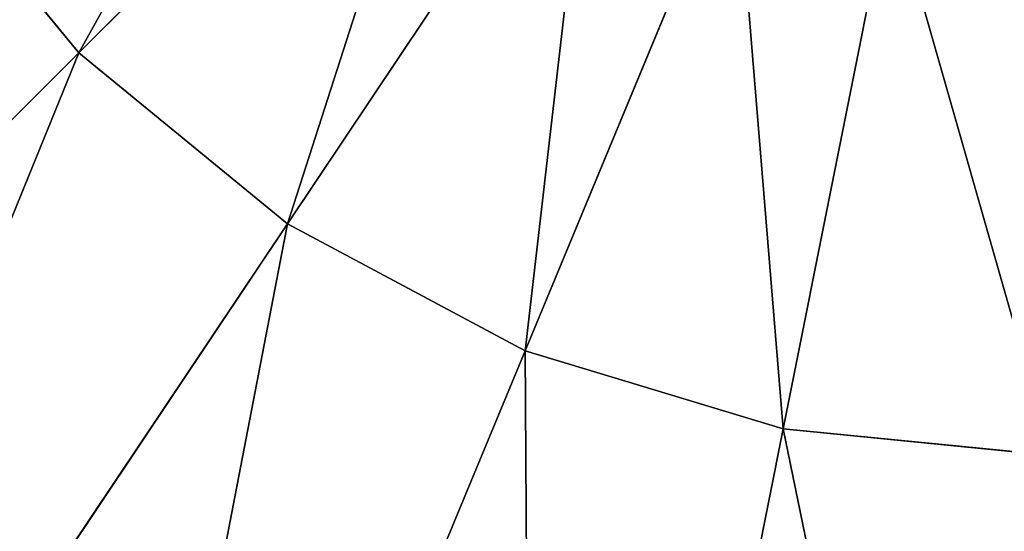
# Model space of a CAD drawing. Extents: x 0 to 35.8, y 0 to 27.5.
# Tile 232 of 256: x 28.255 to 29.195, y 7.657 to 8.146. Entities that reach past the tile are written whole.
import ezdxf

# ---------------------------------------------------------------- set-up
doc = ezdxf.new("R2010")
doc.units = 0
doc.header["$MEASUREMENT"] = 0
doc.layers.get('0').update_dxf_attribs({"color": 13, "linetype": 'CONTINUOUS'})
for name, color, linetype in [('GAS_ELEMENTS_1', 254, 'CONTINUOUS'), ('GAS_ELEMENTS_1_1', 250, 'CONTINUOUS'), ('RGM8058UC_-_BODY', 252, 'CONTINUOUS')]:
    doc.layers.add(name, color=color, linetype=linetype)

# ---------------------------------------------------------------- blocks, each defined once
blk = doc.blocks.new('RGM8658UC_TRADECAD_V06_DXF')
at = {"layer": 'GAS_ELEMENTS_1', "color": 0}
for p, q in [((28.6822, 8.4853, 6.7662), (28.3114, 8.1146, 6.7662)), ((28.6822, 8.4853, 6.7662), (28.3114, 8.1146, 6.7662)), ((28.8019, 8.3871, 6.7662), (28.5106, 7.9512, 6.7662)), ((28.8019, 8.3871, 6.7662), (28.5106, 7.9512, 6.7662)), ((28.9384, 8.3141, 6.7662), (28.7378, 7.8297, 6.7662)), ((28.9384, 8.3141, 6.7662), (28.7378, 7.8297, 6.7662)), ((29.0866, 8.2692, 6.7662), (28.9843, 7.7549, 6.7662)), ((29.0866, 8.2692, 6.7662), (28.9843, 7.7549, 6.7662))]:
    blk.add_line(p, q, dxfattribs=at)
at = {"layer": 'GAS_ELEMENTS_1_1', "color": 0}
for p, q in [((28.3114, 8.1146, 6.7662), (28.148, 8.3137, 6.7662)), ((28.148, 8.3137, 6.8996), (28.3114, 8.1146, 6.8996)), ((28.3114, 8.1146, 6.7662), (28.148, 8.3137, 6.7662)), ((28.148, 8.3137, 6.8996), (28.3114, 8.1146, 6.8996)), ((27.4468, 7.2499, 7.2264), (28.3114, 8.1146, 6.8996)), ((27.4468, 7.2499, 7.2264), (28.3114, 8.1146, 6.8996)), ((28.5106, 7.9512, 6.7662), (28.3114, 8.1146, 6.7662)), ((28.3114, 8.1146, 6.8996), (28.5106, 7.9512, 6.8996)), ((28.3114, 8.1146, 6.8996), (28.3114, 8.1146, 6.7662)), ((28.5106, 7.9512, 6.7662), (28.3114, 8.1146, 6.7662)), ((28.3114, 8.1146, 6.8996), (28.5106, 7.9512, 6.8996)), ((28.3114, 8.1146, 6.8996), (28.3114, 8.1146, 6.7662)), ((27.8312, 6.9344, 7.2264), (28.5106, 7.9512, 6.8996)), ((27.8312, 6.9344, 7.2264), (28.5106, 7.9512, 6.8996)), ((28.7378, 7.8297, 6.7662), (28.5106, 7.9512, 6.7662)), ((28.5106, 7.9512, 6.8996), (28.7378, 7.8297, 6.8996)), ((28.5106, 7.9512, 6.8996), (28.5106, 7.9512, 6.7662)), ((28.7378, 7.8297, 6.7662), (28.5106, 7.9512, 6.7662)), ((28.5106, 7.9512, 6.8996), (28.7378, 7.8297, 6.8996)), ((28.5106, 7.9512, 6.8996), (28.5106, 7.9512, 6.7662)), ((28.2698, 6.7, 7.2264), (28.7378, 7.8297, 6.8996)), ((28.2698, 6.7, 7.2264), (28.7378, 7.8297, 6.8996)), ((28.9843, 7.7549, 6.7662), (28.7378, 7.8297, 6.7662)), ((28.7378, 7.8297, 6.8996), (28.9843, 7.7549, 6.8996)), ((28.7378, 7.8297, 6.8996), (28.7378, 7.8297, 6.7662)), ((28.9843, 7.7549, 6.7662), (28.7378, 7.8297, 6.7662)), ((28.7378, 7.8297, 6.8996), (28.9843, 7.7549, 6.8996)), ((28.7378, 7.8297, 6.8996), (28.7378, 7.8297, 6.7662)), ((28.7457, 6.5556, 7.2264), (28.9843, 7.7549, 6.8996)), ((28.7457, 6.5556, 7.2264), (28.9843, 7.7549, 6.8996)), ((29.2406, 7.7297, 6.7662), (28.9843, 7.7549, 6.7662)), ((28.9843, 7.7549, 6.8996), (29.2406, 7.7297, 6.8996)), ((28.9843, 7.7549, 6.8996), (28.9843, 7.7549, 6.7662)), ((29.2406, 7.7297, 6.7662), (28.9843, 7.7549, 6.7662)), ((28.9843, 7.7549, 6.8996), (29.2406, 7.7297, 6.8996)), ((28.9843, 7.7549, 6.8996), (28.9843, 7.7549, 6.7662))]:
    blk.add_line(p, q, dxfattribs=at)
at = {"layer": 'GAS_ELEMENTS_1', "color": 254}
mesh = blk.add_polyface(dxfattribs=at)
corners = [(28.584, 8.605, 6.7662), (28.3114, 8.1146, 6.7662), (28.148, 8.3137, 6.7662), (28.6822, 8.4853, 6.7662)]
mesh.append_faces([[corners[k] for k in face] for face in [(0, 1, 2), (1, 0, 3)]], dxfattribs={"vtx0": -1, "color": 254})
mesh = blk.add_polyface(dxfattribs=at)
corners = [(28.6822, 8.4853, 6.7662), (28.5106, 7.9512, 6.7662), (28.3114, 8.1146, 6.7662), (28.8019, 8.3871, 6.7662)]
mesh.append_faces([[corners[k] for k in face] for face in [(0, 1, 2), (1, 0, 3)]], dxfattribs={"vtx0": -1, "color": 254})
mesh = blk.add_polyface(dxfattribs=at)
corners = [(28.8019, 8.3871, 6.7662), (28.7378, 7.8297, 6.7662), (28.5106, 7.9512, 6.7662), (28.9384, 8.3141, 6.7662)]
mesh.append_faces([[corners[k] for k in face] for face in [(0, 1, 2), (1, 0, 3)]], dxfattribs={"vtx0": -1, "color": 254})
mesh = blk.add_polyface(dxfattribs=at)
corners = [(28.9384, 8.3141, 6.7662), (28.9843, 7.7549, 6.7662), (28.7378, 7.8297, 6.7662), (29.0866, 8.2692, 6.7662)]
mesh.append_faces([[corners[k] for k in face] for face in [(0, 1, 2), (1, 0, 3)]], dxfattribs={"vtx0": -1, "color": 254})
mesh = blk.add_polyface(dxfattribs=at)
corners = [(29.0866, 8.2692, 6.7662), (29.2406, 7.7297, 6.7662), (28.9843, 7.7549, 6.7662), (29.2406, 8.254, 6.7662)]
mesh.append_faces([[corners[k] for k in face] for face in [(0, 1, 2), (1, 0, 3)]], dxfattribs={"vtx0": -1, "color": 254})
at = {"layer": 'GAS_ELEMENTS_1_1', "color": 250}
mesh = blk.add_polyface(dxfattribs=at)
corners = [(28.148, 8.3137, 6.8996), (27.4468, 7.2499, 7.2264), (27.1313, 7.6344, 7.2264), (28.3114, 8.1146, 6.8996)]
mesh.append_faces([[corners[k] for k in face] for face in [(0, 1, 2), (1, 0, 3)]], dxfattribs={"vtx0": -1, "color": 250})
mesh = blk.add_polyface(dxfattribs=at)
corners = [(28.148, 8.3137, 6.8996), (28.3114, 8.1146, 6.7662), (28.3114, 8.1146, 6.8996), (28.148, 8.3137, 6.7662)]
mesh.append_faces([[corners[k] for k in face] for face in [(0, 1, 2), (1, 0, 3)]], dxfattribs={"vtx0": -1, "color": 250})
mesh = blk.add_polyface(dxfattribs=at)
corners = [(28.3114, 8.1146, 6.8996), (27.8312, 6.9344, 7.2264), (27.4468, 7.2499, 7.2264), (28.5106, 7.9512, 6.8996)]
mesh.append_faces([[corners[k] for k in face] for face in [(0, 1, 2), (1, 0, 3)]], dxfattribs={"vtx0": -1, "color": 250})
mesh = blk.add_polyface(dxfattribs=at)
corners = [(28.5106, 7.9512, 6.8996), (28.3114, 8.1146, 6.7662), (28.5106, 7.9512, 6.7662), (28.3114, 8.1146, 6.8996)]
mesh.append_faces([[corners[k] for k in face] for face in [(0, 1, 2), (1, 0, 3)]], dxfattribs={"vtx0": -1, "color": 250})
mesh = blk.add_polyface(dxfattribs=at)
corners = [(28.5106, 7.9512, 6.8996), (28.2698, 6.7, 7.2264), (27.8312, 6.9344, 7.2264), (28.7378, 7.8297, 6.8996)]
mesh.append_faces([[corners[k] for k in face] for face in [(0, 1, 2), (1, 0, 3)]], dxfattribs={"vtx0": -1, "color": 250})
mesh = blk.add_polyface(dxfattribs=at)
corners = [(28.7378, 7.8297, 6.8996), (28.5106, 7.9512, 6.7662), (28.7378, 7.8297, 6.7662), (28.5106, 7.9512, 6.8996)]
mesh.append_faces([[corners[k] for k in face] for face in [(0, 1, 2), (1, 0, 3)]], dxfattribs={"vtx0": -1, "color": 250})
mesh = blk.add_polyface(dxfattribs=at)
corners = [(28.7378, 7.8297, 6.8996), (28.7457, 6.5556, 7.2264), (28.2698, 6.7, 7.2264), (28.9843, 7.7549, 6.8996)]
mesh.append_faces([[corners[k] for k in face] for face in [(0, 1, 2), (1, 0, 3)]], dxfattribs={"vtx0": -1, "color": 250})
mesh = blk.add_polyface(dxfattribs=at)
corners = [(28.9843, 7.7549, 6.8996), (28.7378, 7.8297, 6.7662), (28.9843, 7.7549, 6.7662), (28.7378, 7.8297, 6.8996)]
mesh.append_faces([[corners[k] for k in face] for face in [(0, 1, 2), (1, 0, 3)]], dxfattribs={"vtx0": -1, "color": 250})
mesh = blk.add_polyface(dxfattribs=at)
corners = [(28.9843, 7.7549, 6.8996), (29.2406, 6.5069, 7.2264), (28.7457, 6.5556, 7.2264), (29.2406, 7.7297, 6.8996)]
mesh.append_faces([[corners[k] for k in face] for face in [(0, 1, 2), (1, 0, 3)]], dxfattribs={"vtx0": -1, "color": 250})
mesh = blk.add_polyface(dxfattribs=at)
corners = [(29.2406, 7.7297, 6.8996), (28.9843, 7.7549, 6.7662), (29.2406, 7.7297, 6.7662), (28.9843, 7.7549, 6.8996)]
mesh.append_faces([[corners[k] for k in face] for face in [(0, 1, 2), (1, 0, 3)]], dxfattribs={"vtx0": -1, "color": 250})
at = {"layer": 'RGM8058UC_-_BODY', "color": 252}
mesh = blk.add_polyface(dxfattribs=at)
corners = [(34.9324, 3.6756), (23.5753, 24.0972), (23.5753, 3.6756), (34.9324, 24.0972)]
mesh.append_faces([[corners[k] for k in face] for face in [(0, 1, 2), (1, 0, 3)]], dxfattribs={"vtx0": -1, "color": 252})
mesh = blk.add_polyface(dxfattribs=at)
corners = [(33.9324, 23.0972, 6.032), (23.8503, 4.6756, 6.032), (23.8503, 23.0972, 6.032), (33.9324, 4.6756, 6.032)]
mesh.append_faces([[corners[k] for k in face] for face in [(0, 1, 2), (1, 0, 3)]], dxfattribs={"vtx0": -1, "color": 252})

msp = doc.modelspace()

# ---------------------------------------------------------------- block references
at = {"color": 0}
msp.add_blockref('RGM8658UC_TRADECAD_V06_DXF', (0, 0), dxfattribs=at)

doc.saveas('drawing.dxf')
